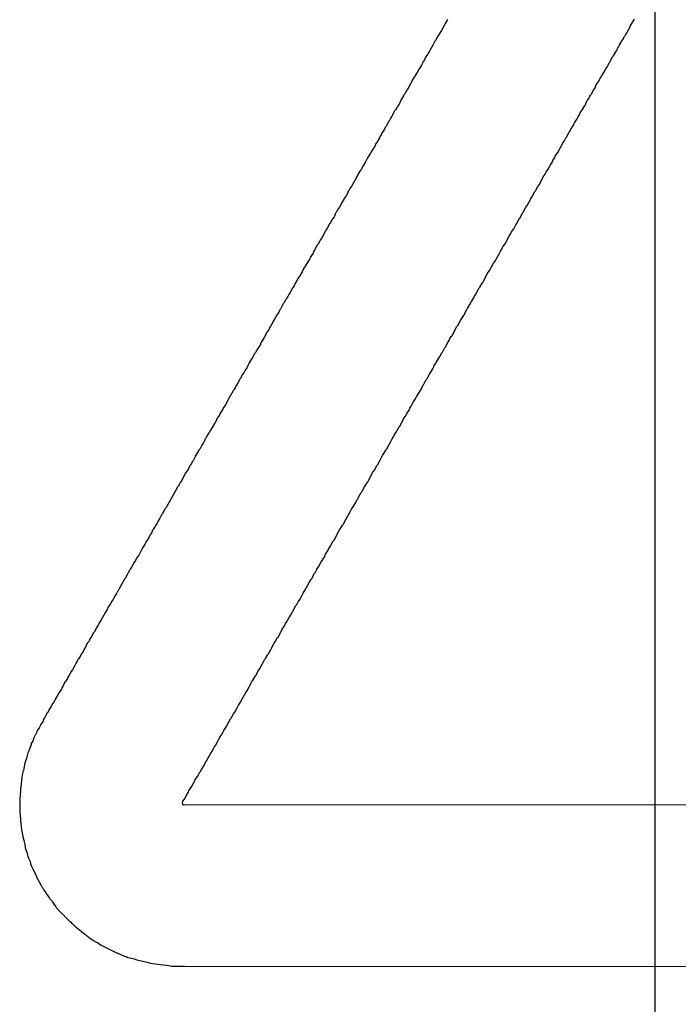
# Model space of a CAD drawing. Header units: inches. Extents: x 0 to 11.2, y -0.2 to 5.5.
# Tile 22 of 57: x 2.395 to 2.4852, y 1.0205 to 1.1553. Entities that reach past the tile are written whole.
import ezdxf

# ---------------------------------------------------------------- set-up
doc = ezdxf.new("R2010")
doc.units = ezdxf.units.IN
doc.header["$MEASUREMENT"] = 0
doc.layers.add('Bottom Layer', color=5, linetype='Continuous')
doc.layers.add('Bottom Overlay', color=54, linetype='Continuous')

msp = doc.modelspace()

# ---------------------------------------------------------------- linework, layer by layer
at = {"layer": 'Bottom Layer'}
msp.add_line((2.482, 0.57513), (2.482, 1.247), dxfattribs=at)
at = {"layer": 'Bottom Overlay'}
for p, q in [((2.45326, 1.15472), (2.45308, 1.15446)), ((2.45352, 1.15521), (2.45326, 1.15472)), ((2.45357, 1.1553), (2.45352, 1.15521)), ((2.47858, 1.15437), (2.47894, 1.15494)), ((2.47894, 1.15494), (2.47916, 1.15534)), ((2.45277, 1.15388), (2.45242, 1.15326)), ((2.45308, 1.15446), (2.45277, 1.15388)), ((2.47796, 1.15322), (2.47832, 1.15388)), ((2.47832, 1.15388), (2.4784, 1.15397)), ((2.4784, 1.15397), (2.47854, 1.15428)), ((2.47854, 1.15428), (2.47858, 1.15437)), ((2.45184, 1.15233), (2.45153, 1.15176)), ((2.45193, 1.15242), (2.45184, 1.15233)), ((2.45224, 1.15299), (2.45193, 1.15242)), ((2.45242, 1.15326), (2.45224, 1.15299)), ((2.47712, 1.1518), (2.47739, 1.15229)), ((2.47739, 1.15229), (2.47756, 1.15255)), ((2.47756, 1.15255), (2.47783, 1.15304)), ((2.47783, 1.15304), (2.47792, 1.15313)), ((2.47792, 1.15313), (2.47796, 1.15322)), ((2.45091, 1.15069), (2.45082, 1.15047)), ((2.45109, 1.15096), (2.45091, 1.15069)), ((2.45136, 1.15145), (2.45109, 1.15096)), ((2.45153, 1.15176), (2.45136, 1.15145)), ((2.47628, 1.15029), (2.47659, 1.15087)), ((2.47659, 1.15087), (2.47677, 1.15114)), ((2.47677, 1.15114), (2.47681, 1.15131)), ((2.47681, 1.15131), (2.47699, 1.15162)), ((2.47699, 1.15162), (2.47708, 1.15171)), ((2.47708, 1.15171), (2.47712, 1.1518)), ((2.45016, 1.14941), (2.44998, 1.14901)), ((2.4502, 1.1495), (2.45016, 1.14941)), ((2.45029, 1.14959), (2.4502, 1.1495)), ((2.4504, 1.14974), (2.45029, 1.14959)), ((2.45051, 1.15003), (2.4504, 1.14974)), ((2.45082, 1.15047), (2.45051, 1.15003)), ((2.47553, 1.14905), (2.4757, 1.14936)), ((2.4757, 1.14936), (2.47579, 1.14945)), ((2.47579, 1.14945), (2.47593, 1.14976)), ((2.47593, 1.14976), (2.47615, 1.15016)), ((2.47615, 1.15016), (2.47628, 1.15029)), ((2.44941, 1.14804), (2.44923, 1.14777)), ((2.44967, 1.14852), (2.44941, 1.14804)), ((2.44985, 1.14879), (2.44967, 1.14852)), ((2.44998, 1.14901), (2.44985, 1.14879)), ((2.47473, 1.14768), (2.47504, 1.14817)), ((2.47504, 1.14817), (2.47513, 1.14839)), ((2.47513, 1.14839), (2.47544, 1.14883)), ((2.47544, 1.14883), (2.47553, 1.14905)), ((2.44883, 1.14711), (2.44852, 1.14653)), ((2.44901, 1.14737), (2.44883, 1.14711)), ((2.44923, 1.14777), (2.44901, 1.14737)), ((2.47393, 1.14635), (2.47424, 1.1468)), ((2.47424, 1.1468), (2.47451, 1.14728)), ((2.47451, 1.14728), (2.47469, 1.14759)), ((2.47469, 1.14759), (2.47473, 1.14768)), ((2.4479, 1.14542), (2.44773, 1.14511)), ((2.44799, 1.14565), (2.4479, 1.14542)), ((2.44808, 1.14573), (2.44799, 1.14565)), ((2.4483, 1.14613), (2.44808, 1.14573)), ((2.44843, 1.14644), (2.4483, 1.14613)), ((2.44852, 1.14653), (2.44843, 1.14644)), ((2.47327, 1.14511), (2.47354, 1.1456)), ((2.47354, 1.1456), (2.47376, 1.14591)), ((2.47376, 1.14591), (2.47387, 1.1462)), ((2.47387, 1.1462), (2.47393, 1.14635)), ((2.44715, 1.14418), (2.44697, 1.14379)), ((2.44719, 1.14427), (2.44715, 1.14418)), ((2.44728, 1.14436), (2.44719, 1.14427)), ((2.44759, 1.14494), (2.44728, 1.14436)), ((2.44764, 1.14503), (2.44759, 1.14494)), ((2.44773, 1.14511), (2.44764, 1.14503)), ((2.47243, 1.14361), (2.47256, 1.14392)), ((2.47256, 1.14392), (2.47274, 1.14423)), ((2.47274, 1.14423), (2.47292, 1.14449)), ((2.47292, 1.14449), (2.47303, 1.14478)), ((2.47303, 1.14478), (2.47314, 1.14494)), ((2.47314, 1.14494), (2.47323, 1.14503)), ((2.47323, 1.14503), (2.47327, 1.14511)), ((2.44631, 1.14272), (2.44595, 1.14206)), ((2.44635, 1.14281), (2.44631, 1.14272)), ((2.44644, 1.1429), (2.44635, 1.14281)), ((2.44666, 1.1433), (2.44644, 1.1429)), ((2.44671, 1.14339), (2.44666, 1.1433)), ((2.44693, 1.1437), (2.44671, 1.14339)), ((2.44697, 1.14379), (2.44693, 1.1437)), ((2.47172, 1.1425), (2.47203, 1.14295)), ((2.47203, 1.14295), (2.47234, 1.14352)), ((2.47234, 1.14352), (2.47243, 1.14361)), ((2.44547, 1.14126), (2.44516, 1.14069)), ((2.44551, 1.14135), (2.44547, 1.14126)), ((2.4456, 1.14144), (2.44551, 1.14135)), ((2.44582, 1.14184), (2.4456, 1.14144)), ((2.44595, 1.14206), (2.44582, 1.14184)), ((2.47092, 1.14113), (2.47123, 1.14157)), ((2.47123, 1.14157), (2.4715, 1.14206)), ((2.4715, 1.14206), (2.47168, 1.14233)), ((2.47168, 1.14233), (2.47172, 1.1425)), ((2.44476, 1.13998), (2.44454, 1.13967)), ((2.44489, 1.1402), (2.44476, 1.13998)), ((2.44507, 1.1406), (2.44489, 1.1402)), ((2.44516, 1.14069), (2.44507, 1.1406)), ((2.46986, 1.13918), (2.47021, 1.13985)), ((2.47021, 1.13985), (2.47039, 1.14011)), ((2.47039, 1.14011), (2.47044, 1.14029)), ((2.47044, 1.14029), (2.47075, 1.14073)), ((2.47075, 1.14073), (2.47088, 1.14104)), ((2.47088, 1.14104), (2.47092, 1.14113)), ((2.44392, 1.13852), (2.4437, 1.13821)), ((2.44423, 1.13909), (2.44392, 1.13852)), ((2.44436, 1.13931), (2.44423, 1.13909)), ((2.44443, 1.13938), (2.44436, 1.13931)), ((2.44454, 1.13967), (2.44443, 1.13938)), ((2.46933, 1.13834), (2.46951, 1.13861)), ((2.46951, 1.13861), (2.46977, 1.13909)), ((2.46977, 1.13909), (2.46986, 1.13918)), ((2.44321, 1.13732), (2.44303, 1.13701)), ((2.44343, 1.13768), (2.44321, 1.13732)), ((2.44359, 1.13792), (2.44343, 1.13768)), ((2.4437, 1.13821), (2.44359, 1.13792)), ((2.46867, 1.1371), (2.46898, 1.13768)), ((2.46898, 1.13768), (2.46933, 1.13834)), ((2.44235, 1.1358), (2.44201, 1.13524)), ((2.44246, 1.13608), (2.44235, 1.1358)), ((2.44263, 1.13635), (2.44246, 1.13608)), ((2.44286, 1.13675), (2.44263, 1.13635)), ((2.44303, 1.13701), (2.44286, 1.13675)), ((2.46787, 1.13573), (2.46791, 1.13591)), ((2.46791, 1.13591), (2.46831, 1.13648)), ((2.46831, 1.13648), (2.46836, 1.13666)), ((2.46836, 1.13666), (2.46867, 1.1371)), ((2.44157, 1.13453), (2.44126, 1.13396)), ((2.44179, 1.13484), (2.44157, 1.13453)), ((2.44201, 1.13524), (2.44179, 1.13484)), ((2.46689, 1.13409), (2.46712, 1.13449)), ((2.46712, 1.13449), (2.46734, 1.1348)), ((2.46734, 1.1348), (2.46765, 1.13537)), ((2.46765, 1.13537), (2.46787, 1.13573)), ((2.44077, 1.13312), (2.44046, 1.13254)), ((2.44082, 1.13321), (2.44077, 1.13312)), ((2.44091, 1.13329), (2.44082, 1.13321)), ((2.44126, 1.13396), (2.44091, 1.13329)), ((2.46623, 1.13294), (2.46641, 1.13325)), ((2.46641, 1.13325), (2.46676, 1.13391)), ((2.46676, 1.13391), (2.46685, 1.134)), ((2.46685, 1.134), (2.46689, 1.13409)), ((2.43998, 1.13179), (2.43985, 1.13148)), ((2.44007, 1.13188), (2.43998, 1.13179)), ((2.44029, 1.13228), (2.44007, 1.13188)), ((2.44046, 1.13254), (2.44029, 1.13228)), ((2.46552, 1.13174), (2.46561, 1.13183)), ((2.46561, 1.13183), (2.46592, 1.13241)), ((2.46592, 1.13241), (2.46614, 1.13272)), ((2.46614, 1.13272), (2.46623, 1.13294)), ((2.43934, 1.13057), (2.43916, 1.13031)), ((2.43945, 1.13086), (2.43934, 1.13057)), ((2.43967, 1.13117), (2.43945, 1.13086)), ((2.43985, 1.13148), (2.43967, 1.13117)), ((2.46468, 1.13024), (2.46486, 1.13051)), ((2.46486, 1.13051), (2.4649, 1.13068)), ((2.4649, 1.13068), (2.46519, 1.1311)), ((2.46519, 1.1311), (2.4653, 1.13135)), ((2.4653, 1.13135), (2.46552, 1.13174)), ((2.43861, 1.12935), (2.43838, 1.12896)), ((2.43878, 1.12962), (2.43861, 1.12935)), ((2.43896, 1.12993), (2.43878, 1.12962)), ((2.43909, 1.13024), (2.43896, 1.12993)), ((2.43916, 1.13031), (2.43909, 1.13024)), ((2.46393, 1.12891), (2.46428, 1.12958)), ((2.46428, 1.12958), (2.46446, 1.12984)), ((2.46446, 1.12984), (2.46468, 1.13024)), ((2.43772, 1.12785), (2.43761, 1.12756)), ((2.43803, 1.12829), (2.43772, 1.12785)), ((2.43807, 1.12838), (2.43803, 1.12829)), ((2.43825, 1.12878), (2.43807, 1.12838)), ((2.4383, 1.12887), (2.43825, 1.12878)), ((2.43838, 1.12896), (2.4383, 1.12887)), ((2.463, 1.12732), (2.46335, 1.12798)), ((2.46335, 1.12798), (2.46344, 1.12807)), ((2.46344, 1.12807), (2.4638, 1.12873)), ((2.4638, 1.12873), (2.46388, 1.12882)), ((2.46388, 1.12882), (2.46393, 1.12891)), ((2.43706, 1.12665), (2.43683, 1.1263)), ((2.43737, 1.12723), (2.43706, 1.12665)), ((2.43741, 1.12732), (2.43737, 1.12723)), ((2.4375, 1.12741), (2.43741, 1.12732)), ((2.43761, 1.12756), (2.4375, 1.12741)), ((2.46233, 1.12621), (2.46262, 1.12663)), ((2.46262, 1.12663), (2.46289, 1.12716)), ((2.46289, 1.12716), (2.463, 1.12732)), ((2.43613, 1.1251), (2.43604, 1.12488)), ((2.43635, 1.12541), (2.43613, 1.1251)), ((2.43661, 1.1259), (2.43635, 1.12541)), ((2.43683, 1.1263), (2.43661, 1.1259)), ((2.46143, 1.12459), (2.46176, 1.12519)), ((2.46176, 1.12519), (2.46202, 1.12568)), ((2.46202, 1.12568), (2.46225, 1.12599)), ((2.46225, 1.12599), (2.46233, 1.12621)), ((2.43537, 1.12373), (2.4352, 1.12347)), ((2.43573, 1.1244), (2.43537, 1.12373)), ((2.43582, 1.12448), (2.43573, 1.1244)), ((2.43604, 1.12488), (2.43582, 1.12448)), ((2.46083, 1.1236), (2.46101, 1.12386)), ((2.46101, 1.12386), (2.46109, 1.12409)), ((2.46109, 1.12409), (2.46114, 1.12417)), ((2.46114, 1.12417), (2.46143, 1.12459)), ((2.43471, 1.12254), (2.43442, 1.12212)), ((2.43475, 1.12271), (2.43471, 1.12254)), ((2.43493, 1.12298), (2.43475, 1.12271)), ((2.43515, 1.12329), (2.43493, 1.12298)), ((2.4352, 1.12347), (2.43515, 1.12329)), ((2.45994, 1.12205), (2.46012, 1.12231)), ((2.46012, 1.12231), (2.46043, 1.12289)), ((2.46043, 1.12289), (2.46052, 1.12298)), ((2.46052, 1.12298), (2.46061, 1.1232)), ((2.46061, 1.1232), (2.46083, 1.1236)), ((2.43391, 1.12125), (2.43365, 1.12077)), ((2.43409, 1.12152), (2.43391, 1.12125)), ((2.43442, 1.12212), (2.43409, 1.12152)), ((2.45932, 1.12094), (2.45959, 1.12143)), ((2.45959, 1.12143), (2.45977, 1.1217)), ((2.45977, 1.1217), (2.45981, 1.12187)), ((2.45981, 1.12187), (2.4599, 1.12196)), ((2.4599, 1.12196), (2.45994, 1.12205)), ((2.43312, 1.11988), (2.43285, 1.11939)), ((2.43334, 1.12019), (2.43312, 1.11988)), ((2.43365, 1.12077), (2.43334, 1.12019)), ((2.45839, 1.1193), (2.45879, 1.12006)), ((2.45879, 1.12006), (2.45901, 1.12046)), ((2.45901, 1.12046), (2.45932, 1.12094)), ((2.43232, 1.11851), (2.43201, 1.11793)), ((2.43241, 1.1186), (2.43232, 1.11851)), ((2.43256, 1.11884), (2.43241, 1.1186)), ((2.43267, 1.11913), (2.43256, 1.11884)), ((2.43285, 1.11939), (2.43267, 1.11913)), ((2.45755, 1.11789), (2.45791, 1.11855)), ((2.45791, 1.11855), (2.458, 1.11864)), ((2.458, 1.11864), (2.45831, 1.11922)), ((2.45831, 1.11922), (2.45839, 1.1193)), ((2.43143, 1.11696), (2.43117, 1.11647)), ((2.43148, 1.11705), (2.43143, 1.11696)), ((2.43157, 1.11714), (2.43148, 1.11705)), ((2.43172, 1.11738), (2.43157, 1.11714)), ((2.43183, 1.11767), (2.43172, 1.11738)), ((2.43201, 1.11793), (2.43183, 1.11767)), ((2.45684, 1.11669), (2.45715, 1.11718)), ((2.45715, 1.11718), (2.45724, 1.1174)), ((2.45724, 1.1174), (2.45742, 1.11771)), ((2.45742, 1.11771), (2.45751, 1.1178)), ((2.45751, 1.1178), (2.45755, 1.11789)), ((2.43068, 1.11563), (2.43059, 1.11554)), ((2.43108, 1.11638), (2.43068, 1.11563)), ((2.43117, 1.11647), (2.43108, 1.11638)), ((2.45618, 1.11554), (2.45627, 1.11563)), ((2.45627, 1.11563), (2.45631, 1.11572)), ((2.45631, 1.11572), (2.45662, 1.11629)), ((2.45662, 1.11629), (2.4568, 1.1166)), ((2.4568, 1.1166), (2.45684, 1.11669)), ((2.42988, 1.11426), (2.42971, 1.11399)), ((2.43006, 1.11457), (2.42988, 1.11426)), ((2.43026, 1.1149), (2.43006, 1.11457)), ((2.43048, 1.11525), (2.43026, 1.1149)), ((2.43059, 1.11554), (2.43048, 1.11525)), ((2.45534, 1.11408), (2.45552, 1.11435)), ((2.45552, 1.11435), (2.45578, 1.11483)), ((2.45578, 1.11483), (2.45587, 1.11492)), ((2.45587, 1.11492), (2.45596, 1.11514)), ((2.45596, 1.11514), (2.45618, 1.11554)), ((2.42915, 1.11291), (2.42887, 1.11253)), ((2.42926, 1.1132), (2.42915, 1.11291)), ((2.42944, 1.11346), (2.42926, 1.1132)), ((2.42962, 1.11377), (2.42944, 1.11346)), ((2.42971, 1.11399), (2.42962, 1.11377)), ((2.45414, 1.11196), (2.45485, 1.11328)), ((2.45485, 1.11328), (2.45499, 1.11342)), ((2.45499, 1.11342), (2.45534, 1.11408)), ((2.42851, 1.11187), (2.4282, 1.11129)), ((2.42887, 1.11253), (2.42851, 1.11187)), ((2.45379, 1.11134), (2.4539, 1.11162)), ((2.4539, 1.11162), (2.45408, 1.11189)), ((2.45408, 1.11189), (2.45414, 1.11196)), ((2.42794, 1.1108), (2.42749, 1.1101)), ((2.42798, 1.11098), (2.42794, 1.1108)), ((2.4282, 1.11129), (2.42798, 1.11098)), ((2.4529, 1.10983), (2.45317, 1.11032)), ((2.45317, 1.11032), (2.45326, 1.11041)), ((2.45326, 1.11041), (2.4533, 1.11049)), ((2.4533, 1.11049), (2.45361, 1.11107)), ((2.45361, 1.11107), (2.45379, 1.11134)), ((2.42687, 1.10903), (2.4267, 1.10877)), ((2.42718, 1.10961), (2.42687, 1.10903)), ((2.42727, 1.1097), (2.42718, 1.10961)), ((2.42749, 1.1101), (2.42727, 1.1097)), ((2.45202, 1.10833), (2.45233, 1.1089)), ((2.45233, 1.1089), (2.45251, 1.10917)), ((2.45251, 1.10917), (2.45277, 1.10965)), ((2.45277, 1.10965), (2.45286, 1.10974)), ((2.45286, 1.10974), (2.4529, 1.10983)), ((2.42608, 1.10762), (2.42586, 1.10731)), ((2.42643, 1.10828), (2.42608, 1.10762)), ((2.4267, 1.10877), (2.42643, 1.10828)), ((2.45153, 1.10748), (2.45171, 1.10775)), ((2.45171, 1.10775), (2.45175, 1.10793)), ((2.45175, 1.10793), (2.45198, 1.10824)), ((2.45198, 1.10824), (2.45202, 1.10833)), ((2.4255, 1.10669), (2.42519, 1.10611)), ((2.42572, 1.107), (2.4255, 1.10669)), ((2.42577, 1.10709), (2.42572, 1.107)), ((2.42586, 1.10731), (2.42577, 1.10709)), ((2.45074, 1.10607), (2.45078, 1.10616)), ((2.45078, 1.10616), (2.45109, 1.10673)), ((2.45109, 1.10673), (2.45127, 1.107)), ((2.45127, 1.107), (2.45153, 1.10748)), ((2.42448, 1.10487), (2.42435, 1.10465)), ((2.42457, 1.10509), (2.42448, 1.10487)), ((2.42479, 1.1054), (2.42457, 1.10509)), ((2.42497, 1.10571), (2.42479, 1.1054)), ((2.4251, 1.10602), (2.42497, 1.10571)), ((2.42519, 1.10611), (2.4251, 1.10602)), ((2.44998, 1.10474), (2.45007, 1.10496)), ((2.45007, 1.10496), (2.45025, 1.10527)), ((2.45025, 1.10527), (2.45034, 1.10536)), ((2.45034, 1.10536), (2.45038, 1.10545)), ((2.45038, 1.10545), (2.45047, 1.10567)), ((2.45047, 1.10567), (2.45065, 1.10598)), ((2.45065, 1.10598), (2.45074, 1.10607)), ((2.42377, 1.10372), (2.42364, 1.10341)), ((2.42386, 1.10381), (2.42377, 1.10372)), ((2.42422, 1.10447), (2.42386, 1.10381)), ((2.42426, 1.10456), (2.42422, 1.10447)), ((2.42435, 1.10465), (2.42426, 1.10456)), ((2.44914, 1.10332), (2.44936, 1.10372)), ((2.44936, 1.10372), (2.44954, 1.10399)), ((2.44954, 1.10399), (2.44981, 1.10447)), ((2.44981, 1.10447), (2.44998, 1.10474)), ((2.42291, 1.10219), (2.4228, 1.10195)), ((2.4232, 1.10261), (2.42291, 1.10219)), ((2.42324, 1.1027), (2.4232, 1.10261)), ((2.42338, 1.10301), (2.42324, 1.1027)), ((2.4236, 1.10332), (2.42338, 1.10301)), ((2.42364, 1.10341), (2.4236, 1.10332)), ((2.4483, 1.10182), (2.44841, 1.10211)), ((2.44841, 1.10211), (2.44857, 1.10235)), ((2.44857, 1.10235), (2.44874, 1.10266)), ((2.44874, 1.10266), (2.44896, 1.10306)), ((2.44896, 1.10306), (2.44914, 1.10332)), ((2.42209, 1.1008), (2.42196, 1.10049)), ((2.42218, 1.10089), (2.42209, 1.1008)), ((2.42234, 1.10113), (2.42218, 1.10089)), ((2.42245, 1.10142), (2.42234, 1.10113)), ((2.42267, 1.10173), (2.42245, 1.10142)), ((2.4228, 1.10195), (2.42267, 1.10173)), ((2.4475, 1.10053), (2.44768, 1.10084)), ((2.44768, 1.10084), (2.44781, 1.10098)), ((2.44781, 1.10098), (2.4479, 1.1012)), ((2.4479, 1.1012), (2.44808, 1.10151)), ((2.44808, 1.10151), (2.4483, 1.10182)), ((2.42134, 1.09943), (2.42112, 1.09907)), ((2.42165, 1.1), (2.42134, 1.09943)), ((2.42174, 1.10009), (2.42165, 1.1)), ((2.42196, 1.10049), (2.42174, 1.10009)), ((2.44655, 1.09883), (2.44688, 1.09943)), ((2.44688, 1.09943), (2.44702, 1.09965)), ((2.44702, 1.09965), (2.44724, 1.10005)), ((2.44724, 1.10005), (2.44733, 1.10014)), ((2.44733, 1.10014), (2.4475, 1.10053)), ((2.42076, 1.0985), (2.4205, 1.09801)), ((2.42094, 1.09876), (2.42076, 1.0985)), ((2.42112, 1.09907), (2.42094, 1.09876)), ((2.446, 1.09792), (2.44622, 1.09828)), ((2.44622, 1.09828), (2.44626, 1.09841)), ((2.44626, 1.09841), (2.44655, 1.09883)), ((2.41981, 1.09675), (2.41964, 1.09648)), ((2.41992, 1.09704), (2.41981, 1.09675)), ((2.4201, 1.0973), (2.41992, 1.09704)), ((2.42028, 1.09761), (2.4201, 1.0973)), ((2.42041, 1.09792), (2.42028, 1.09761)), ((2.4205, 1.09801), (2.42041, 1.09792)), ((2.44525, 1.09655), (2.44556, 1.09712)), ((2.44556, 1.09712), (2.44564, 1.09721)), ((2.44564, 1.09721), (2.44578, 1.09752)), ((2.44578, 1.09752), (2.446, 1.09792)), ((2.41904, 1.09553), (2.41899, 1.09535)), ((2.41921, 1.0958), (2.41904, 1.09553)), ((2.41952, 1.09637), (2.41921, 1.0958)), ((2.41964, 1.09648), (2.41952, 1.09637)), ((2.44432, 1.09496), (2.44467, 1.09562)), ((2.44467, 1.09562), (2.44485, 1.09589)), ((2.44485, 1.09589), (2.44511, 1.09637)), ((2.44511, 1.09637), (2.4452, 1.09646)), ((2.4452, 1.09646), (2.44525, 1.09655)), ((2.41829, 1.0942), (2.41811, 1.0938)), ((2.41837, 1.09429), (2.41829, 1.0942)), ((2.41864, 1.09478), (2.41837, 1.09429)), ((2.41868, 1.09487), (2.41864, 1.09478)), ((2.41877, 1.09496), (2.41868, 1.09487)), ((2.41899, 1.09535), (2.41877, 1.09496)), ((2.44356, 1.09363), (2.44392, 1.09429)), ((2.44392, 1.09429), (2.44401, 1.09438)), ((2.44401, 1.09438), (2.44432, 1.09496)), ((2.41744, 1.0927), (2.41709, 1.09203)), ((2.41775, 1.09327), (2.41744, 1.0927)), ((2.41806, 1.09372), (2.41775, 1.09327)), ((2.41811, 1.0938), (2.41806, 1.09372)), ((2.44268, 1.09208), (2.44303, 1.09274)), ((2.44303, 1.09274), (2.44334, 1.09332)), ((2.44334, 1.09332), (2.44356, 1.09363)), ((2.41669, 1.09137), (2.4166, 1.09128)), ((2.41696, 1.09186), (2.41669, 1.09137)), ((2.417, 1.09195), (2.41696, 1.09186)), ((2.41709, 1.09203), (2.417, 1.09195)), ((2.44219, 1.09133), (2.44237, 1.09159)), ((2.44237, 1.09159), (2.44259, 1.09199)), ((2.44259, 1.09199), (2.44268, 1.09208)), ((2.4166, 1.09128), (2.41589, 1.08995)), ((2.44135, 1.08982), (2.44175, 1.09057)), ((2.44175, 1.09057), (2.44184, 1.09066)), ((2.44184, 1.09066), (2.44188, 1.09075)), ((2.44188, 1.09075), (2.44219, 1.09133)), ((2.41567, 1.08964), (2.41505, 1.08849)), ((2.41589, 1.08995), (2.41567, 1.08964)), ((2.44064, 1.08858), (2.44091, 1.08907)), ((2.44091, 1.08907), (2.44122, 1.08964)), ((2.44122, 1.08964), (2.44131, 1.08973)), ((2.44131, 1.08973), (2.44135, 1.08982)), ((2.41443, 1.08752), (2.41412, 1.08694)), ((2.41452, 1.08761), (2.41443, 1.08752)), ((2.41488, 1.08827), (2.41452, 1.08761)), ((2.41492, 1.08836), (2.41488, 1.08827)), ((2.41505, 1.08849), (2.41492, 1.08836)), ((2.43985, 1.08721), (2.44002, 1.08752)), ((2.44002, 1.08752), (2.4402, 1.08778)), ((2.4402, 1.08778), (2.44024, 1.08796)), ((2.44024, 1.08796), (2.44042, 1.08827)), ((2.44042, 1.08827), (2.44064, 1.08858)), ((2.41355, 1.08597), (2.41328, 1.08548)), ((2.41359, 1.08606), (2.41355, 1.08597)), ((2.41381, 1.08637), (2.41359, 1.08606)), ((2.41386, 1.08646), (2.41381, 1.08637)), ((2.41395, 1.08668), (2.41386, 1.08646)), ((2.41412, 1.08694), (2.41395, 1.08668)), ((2.43892, 1.08561), (2.43918, 1.0861)), ((2.43918, 1.0861), (2.43927, 1.08619)), ((2.43927, 1.08619), (2.43931, 1.08628)), ((2.43931, 1.08628), (2.43962, 1.08685)), ((2.43962, 1.08685), (2.43985, 1.08721)), ((2.41288, 1.08477), (2.41271, 1.08451)), ((2.41302, 1.08499), (2.41288, 1.08477)), ((2.41319, 1.08539), (2.41302, 1.08499)), ((2.41328, 1.08548), (2.41319, 1.08539)), ((2.43803, 1.08402), (2.43874, 1.08535)), ((2.43874, 1.08535), (2.43892, 1.08561)), ((2.41213, 1.08345), (2.41193, 1.0832)), ((2.41218, 1.08353), (2.41213, 1.08345)), ((2.41231, 1.08384), (2.41218, 1.08353)), ((2.4124, 1.08393), (2.41231, 1.08384)), ((2.41271, 1.08451), (2.4124, 1.08393)), ((2.43745, 1.08309), (2.43759, 1.08331)), ((2.43759, 1.08331), (2.43768, 1.08353)), ((2.43768, 1.08353), (2.43785, 1.08384)), ((2.43785, 1.08384), (2.43803, 1.08402)), ((2.41129, 1.08198), (2.411, 1.08156)), ((2.41173, 1.08278), (2.41129, 1.08198)), ((2.41182, 1.083), (2.41173, 1.08278)), ((2.41193, 1.0832), (2.41182, 1.083)), ((2.4367, 1.08172), (2.43683, 1.08203)), ((2.43683, 1.08203), (2.43688, 1.08212)), ((2.43688, 1.08212), (2.43719, 1.08256)), ((2.43719, 1.08256), (2.43728, 1.08278)), ((2.43728, 1.08278), (2.43745, 1.08309)), ((2.41058, 1.08083), (2.41032, 1.08035)), ((2.41063, 1.08092), (2.41058, 1.08083)), ((2.41085, 1.08123), (2.41063, 1.08092)), ((2.411, 1.08156), (2.41085, 1.08123)), ((2.4359, 1.08039), (2.43621, 1.08097)), ((2.43621, 1.08097), (2.43639, 1.08123)), ((2.43639, 1.08123), (2.43661, 1.08163)), ((2.43661, 1.08163), (2.4367, 1.08172)), ((2.40974, 1.07937), (2.40943, 1.0788)), ((2.40979, 1.07946), (2.40974, 1.07937)), ((2.40987, 1.07955), (2.40979, 1.07946)), ((2.41005, 1.07986), (2.40987, 1.07955)), ((2.41014, 1.08008), (2.41005, 1.07986)), ((2.41032, 1.08035), (2.41014, 1.08008)), ((2.43515, 1.07915), (2.43533, 1.07946)), ((2.43533, 1.07946), (2.43551, 1.07964)), ((2.43551, 1.07964), (2.43562, 1.07993)), ((2.43562, 1.07993), (2.43568, 1.08008)), ((2.43568, 1.08008), (2.4359, 1.08039)), ((2.40894, 1.07796), (2.40863, 1.07738)), ((2.40934, 1.07871), (2.40894, 1.07796)), ((2.40943, 1.0788), (2.40934, 1.07871)), ((2.43427, 1.07756), (2.43462, 1.07822)), ((2.43462, 1.07822), (2.43484, 1.07862)), ((2.43484, 1.07862), (2.43498, 1.07875)), ((2.43498, 1.07875), (2.43502, 1.07884)), ((2.43502, 1.07884), (2.43515, 1.07915)), ((2.40824, 1.07672), (2.40806, 1.07645)), ((2.40841, 1.07703), (2.40824, 1.07672)), ((2.40846, 1.07711), (2.40841, 1.07703)), ((2.40863, 1.07738), (2.40846, 1.07711)), ((2.43365, 1.07649), (2.43382, 1.07676)), ((2.43382, 1.07676), (2.43409, 1.07725)), ((2.43409, 1.07725), (2.43427, 1.07756)), ((2.40748, 1.07539), (2.40708, 1.07481)), ((2.40753, 1.07556), (2.40748, 1.07539)), ((2.40775, 1.07587), (2.40753, 1.07556)), ((2.40806, 1.07645), (2.40775, 1.07587)), ((2.43281, 1.07508), (2.43294, 1.07521)), ((2.43294, 1.07521), (2.43307, 1.07552)), ((2.43307, 1.07552), (2.43312, 1.07561)), ((2.43312, 1.07561), (2.43334, 1.07592)), ((2.43334, 1.07592), (2.43365, 1.07649)), ((2.40673, 1.07419), (2.40611, 1.07304)), ((2.40704, 1.07464), (2.40673, 1.07419)), ((2.40708, 1.07481), (2.40704, 1.07464)), ((2.4321, 1.07379), (2.43236, 1.07428)), ((2.43236, 1.07428), (2.43245, 1.07437)), ((2.43245, 1.07437), (2.43254, 1.07459)), ((2.43254, 1.07459), (2.43281, 1.07508)), ((2.4058, 1.07251), (2.40576, 1.07242)), ((2.40589, 1.07273), (2.4058, 1.07251)), ((2.40611, 1.07304), (2.40589, 1.07273)), ((2.43121, 1.07224), (2.43134, 1.07255)), ((2.43134, 1.07255), (2.43139, 1.07264)), ((2.43139, 1.07264), (2.43161, 1.07295)), ((2.43161, 1.07295), (2.43165, 1.07304)), ((2.43165, 1.07304), (2.43192, 1.07353)), ((2.43192, 1.07353), (2.4321, 1.07379)), ((2.40509, 1.07136), (2.40478, 1.07078)), ((2.40518, 1.07145), (2.40509, 1.07136)), ((2.40554, 1.07211), (2.40518, 1.07145)), ((2.40576, 1.07242), (2.40554, 1.07211)), ((2.43037, 1.07078), (2.43073, 1.07145)), ((2.43073, 1.07145), (2.43099, 1.07193)), ((2.43099, 1.07193), (2.43121, 1.07224)), ((2.40425, 1.06994), (2.40412, 1.06963)), ((2.40438, 1.07008), (2.40425, 1.06994)), ((2.40449, 1.07023), (2.40438, 1.07008)), ((2.40461, 1.07052), (2.40449, 1.07023)), ((2.40478, 1.07078), (2.40461, 1.07052)), ((2.42962, 1.06954), (2.42984, 1.06994)), ((2.42984, 1.06994), (2.43002, 1.07021)), ((2.43002, 1.07021), (2.43028, 1.0707)), ((2.43028, 1.0707), (2.43037, 1.07078)), ((2.40368, 1.06879), (2.40337, 1.06835)), ((2.40372, 1.06897), (2.40368, 1.06879)), ((2.4039, 1.06923), (2.40372, 1.06897)), ((2.40412, 1.06963), (2.4039, 1.06923)), ((2.42895, 1.06839), (2.42904, 1.06848)), ((2.42904, 1.06848), (2.4294, 1.06915)), ((2.4294, 1.06915), (2.42949, 1.06923)), ((2.42949, 1.06923), (2.42962, 1.06954)), ((2.40297, 1.06764), (2.40266, 1.06706)), ((2.40301, 1.06773), (2.40297, 1.06764)), ((2.4031, 1.06782), (2.40301, 1.06773)), ((2.40328, 1.06813), (2.4031, 1.06782)), ((2.40337, 1.06835), (2.40328, 1.06813)), ((2.42789, 1.06649), (2.42851, 1.06764)), ((2.42851, 1.06764), (2.4286, 1.06773)), ((2.4286, 1.06773), (2.42864, 1.06782)), ((2.42864, 1.06782), (2.42895, 1.06839)), ((2.40204, 1.06605), (2.40177, 1.06556)), ((2.40221, 1.06631), (2.40204, 1.06605)), ((2.40248, 1.0668), (2.40221, 1.06631)), ((2.40266, 1.06706), (2.40248, 1.0668)), ((2.42736, 1.06556), (2.42754, 1.06596)), ((2.42754, 1.06596), (2.42758, 1.06605)), ((2.42758, 1.06605), (2.42789, 1.06649)), ((2.40111, 1.06441), (2.40093, 1.0641)), ((2.4012, 1.06463), (2.40111, 1.06441)), ((2.40126, 1.0647), (2.4012, 1.06463)), ((2.40155, 1.06512), (2.40126, 1.0647)), ((2.40159, 1.06529), (2.40155, 1.06512)), ((2.40177, 1.06556), (2.40159, 1.06529)), ((2.42652, 1.0641), (2.4267, 1.0645)), ((2.4267, 1.0645), (2.42674, 1.06459)), ((2.42674, 1.06459), (2.42696, 1.0649)), ((2.42696, 1.0649), (2.42727, 1.06547)), ((2.42727, 1.06547), (2.42736, 1.06556)), ((2.4004, 1.06321), (2.40005, 1.06255)), ((2.40071, 1.06366), (2.4004, 1.06321)), ((2.40075, 1.06383), (2.40071, 1.06366)), ((2.40093, 1.0641), (2.40075, 1.06383)), ((2.42559, 1.06255), (2.42594, 1.06321)), ((2.42594, 1.06321), (2.42617, 1.06352)), ((2.42617, 1.06352), (2.42643, 1.06401)), ((2.42643, 1.06401), (2.42652, 1.0641)), ((2.39956, 1.06175), (2.39951, 1.06166)), ((2.39965, 1.06184), (2.39956, 1.06175)), ((2.39991, 1.06233), (2.39965, 1.06184)), ((2.40005, 1.06255), (2.39991, 1.06233)), ((2.42493, 1.06144), (2.42521, 1.06186)), ((2.42521, 1.06186), (2.42559, 1.06255)), ((2.39881, 1.06042), (2.39872, 1.06034)), ((2.39912, 1.061), (2.39881, 1.06042)), ((2.39929, 1.06127), (2.39912, 1.061)), ((2.39951, 1.06166), (2.39929, 1.06127)), ((2.42426, 1.06025), (2.42444, 1.06051)), ((2.42444, 1.06051), (2.4247, 1.061)), ((2.4247, 1.061), (2.42488, 1.06127)), ((2.42488, 1.06127), (2.42493, 1.06144)), ((2.39819, 1.05927), (2.39788, 1.05883)), ((2.39823, 1.05945), (2.39819, 1.05927)), ((2.39841, 1.05972), (2.39823, 1.05945)), ((2.39858, 1.06003), (2.39841, 1.05972)), ((2.39872, 1.06034), (2.39858, 1.06003)), ((2.42324, 1.05848), (2.4236, 1.0591)), ((2.4236, 1.0591), (2.42386, 1.05958)), ((2.42386, 1.05958), (2.42395, 1.05967)), ((2.42395, 1.05967), (2.42426, 1.06025)), ((2.39735, 1.05781), (2.39723, 1.05752)), ((2.39743, 1.05803), (2.39735, 1.05781)), ((2.39765, 1.05834), (2.39743, 1.05803)), ((2.3977, 1.05843), (2.39765, 1.05834)), ((2.39788, 1.05883), (2.3977, 1.05843)), ((2.42271, 1.0575), (2.42285, 1.05781)), ((2.42285, 1.05781), (2.42289, 1.0579)), ((2.42289, 1.0579), (2.42324, 1.05848)), ((2.39679, 1.05655), (2.39659, 1.05622)), ((2.39695, 1.05697), (2.39679, 1.05655)), ((2.39723, 1.05752), (2.39695, 1.05697)), ((2.42183, 1.056), (2.42218, 1.05666)), ((2.42218, 1.05666), (2.42227, 1.05675)), ((2.42227, 1.05675), (2.4224, 1.05706)), ((2.4224, 1.05706), (2.42258, 1.05737)), ((2.42258, 1.05737), (2.42271, 1.0575)), ((2.39622, 1.05513), (2.39613, 1.05491)), ((2.39624, 1.05516), (2.39622, 1.05513)), ((2.3963, 1.05536), (2.39624, 1.05516)), ((2.39655, 1.05604), (2.3963, 1.05536)), ((2.39659, 1.05622), (2.39655, 1.05604)), ((2.42116, 1.05489), (2.42138, 1.0552)), ((2.42138, 1.0552), (2.42156, 1.0556)), ((2.42156, 1.0556), (2.42161, 1.05569)), ((2.42161, 1.05569), (2.42183, 1.056)), ((2.39595, 1.05416), (2.39571, 1.05356)), ((2.39599, 1.05434), (2.39595, 1.05416)), ((2.39604, 1.05456), (2.39599, 1.05434)), ((2.39613, 1.05491), (2.39604, 1.05456)), ((2.42032, 1.05343), (2.4205, 1.05374)), ((2.4205, 1.05374), (2.42059, 1.05383)), ((2.42059, 1.05383), (2.42094, 1.05449)), ((2.42094, 1.05449), (2.42116, 1.05489)), ((2.39544, 1.05232), (2.3954, 1.05215)), ((2.39551, 1.05257), (2.39544, 1.05232)), ((2.39555, 1.05274), (2.39551, 1.05257)), ((2.39562, 1.05308), (2.39555, 1.05274)), ((2.39566, 1.05325), (2.39562, 1.05308)), ((2.39571, 1.05356), (2.39566, 1.05325)), ((2.41935, 1.0517), (2.41966, 1.05228)), ((2.41966, 1.05228), (2.41975, 1.05237)), ((2.41975, 1.05237), (2.41979, 1.05246)), ((2.41979, 1.05246), (2.4201, 1.05303)), ((2.4201, 1.05303), (2.42019, 1.05312)), ((2.42019, 1.05312), (2.42032, 1.05343)), ((2.39524, 1.05119), (2.39518, 1.0506)), ((2.39531, 1.05161), (2.39524, 1.05119)), ((2.3954, 1.05215), (2.39531, 1.05161)), ((2.41877, 1.05077), (2.41899, 1.05108)), ((2.41899, 1.05108), (2.41904, 1.05126)), ((2.41904, 1.05126), (2.41935, 1.0517)), ((2.39509, 1.04971), (2.39502, 1.04858)), ((2.39513, 1.05002), (2.39509, 1.04971)), ((2.39518, 1.0506), (2.39513, 1.05002)), ((2.41811, 1.04953), (2.41815, 1.04971)), ((2.41815, 1.04971), (2.41844, 1.05013)), ((2.41844, 1.05013), (2.41855, 1.05037)), ((2.41855, 1.05037), (2.41877, 1.05077)), ((2.39502, 1.04858), (2.395, 1.0471)), ((2.41727, 1.04807), (2.41733, 1.04832)), ((2.41733, 1.04832), (2.41755, 1.04858)), ((2.41755, 1.04858), (2.41762, 1.04865)), ((2.41762, 1.04865), (2.41771, 1.04887)), ((2.41771, 1.04887), (2.41793, 1.04927)), ((2.41793, 1.04927), (2.41811, 1.04953)), ((2.395, 1.0471), (2.39504, 1.04697)), ((2.39504, 1.04697), (2.39509, 1.04581)), ((2.41731, 1.0479), (2.41727, 1.04807)), ((2.41742, 1.04778), (2.41731, 1.0479)), ((2.41775, 1.04781), (2.41742, 1.04778)), ((2.49153, 1.04778), (2.41775, 1.04781)), ((2.39509, 1.04581), (2.39513, 1.04568)), ((2.39513, 1.04568), (2.3952, 1.04482)), ((2.3952, 1.04482), (2.39524, 1.04442)), ((2.39524, 1.04442), (2.39529, 1.0442)), ((2.39529, 1.0442), (2.39537, 1.04371)), ((2.39537, 1.04371), (2.39542, 1.04349)), ((2.39542, 1.04349), (2.39549, 1.04325)), ((2.39549, 1.04325), (2.39555, 1.04296)), ((2.39555, 1.04296), (2.3956, 1.04274)), ((2.3956, 1.04274), (2.39564, 1.04256)), ((2.39564, 1.04256), (2.39573, 1.04212)), ((2.39573, 1.04212), (2.39577, 1.04194)), ((2.39577, 1.04194), (2.39599, 1.04132)), ((2.39599, 1.04132), (2.39604, 1.04114)), ((2.39604, 1.04114), (2.39608, 1.04092)), ((2.39608, 1.04092), (2.39613, 1.04075)), ((2.39613, 1.04075), (2.39622, 1.04052)), ((2.39622, 1.04052), (2.39642, 1.04006)), ((2.39642, 1.04006), (2.3965, 1.03975)), ((2.3965, 1.03975), (2.39659, 1.03953)), ((2.39659, 1.03953), (2.39686, 1.03895)), ((2.39686, 1.03895), (2.39697, 1.03867)), ((2.39697, 1.03867), (2.3971, 1.0384)), ((2.3971, 1.0384), (2.39743, 1.03767)), ((2.39743, 1.03767), (2.39761, 1.03736)), ((2.39761, 1.03736), (2.39788, 1.03687)), ((2.39788, 1.03687), (2.39805, 1.03661)), ((2.39805, 1.03661), (2.3981, 1.03652)), ((2.3981, 1.03652), (2.39827, 1.03621)), ((2.39827, 1.03621), (2.39858, 1.03577)), ((2.39858, 1.03577), (2.39863, 1.03568)), ((2.39863, 1.03568), (2.39907, 1.03506)), ((2.39907, 1.03506), (2.39912, 1.03497)), ((2.39912, 1.03497), (2.39925, 1.03484)), ((2.39925, 1.03484), (2.39929, 1.03475)), ((2.39929, 1.03475), (2.39938, 1.03466)), ((2.39938, 1.03466), (2.39943, 1.03457)), ((2.39943, 1.03457), (2.39974, 1.03417)), ((2.39974, 1.03417), (2.39996, 1.03386)), ((2.39996, 1.03386), (2.4, 1.03377)), ((2.4, 1.03377), (2.40027, 1.03351)), ((2.40027, 1.03351), (2.40031, 1.03342)), ((2.40031, 1.03342), (2.40091, 1.03282)), ((2.40091, 1.03282), (2.401, 1.03278)), ((2.401, 1.03278), (2.40111, 1.03267)), ((2.40111, 1.03267), (2.40115, 1.03258)), ((2.40115, 1.03258), (2.40131, 1.03238)), ((2.40131, 1.03238), (2.4014, 1.03233)), ((2.4014, 1.03233), (2.40188, 1.03185)), ((2.40188, 1.03185), (2.40195, 1.03183)), ((2.40195, 1.03183), (2.40199, 1.03174)), ((2.40199, 1.03174), (2.40215, 1.03158)), ((2.40215, 1.03158), (2.40224, 1.03154)), ((2.40224, 1.03154), (2.40264, 1.03114)), ((2.40264, 1.03114), (2.40272, 1.03109)), ((2.40272, 1.03109), (2.40303, 1.03079)), ((2.40303, 1.03079), (2.40312, 1.03074)), ((2.40312, 1.03074), (2.40352, 1.03043)), ((2.40352, 1.03043), (2.40407, 1.03001)), ((2.40407, 1.03001), (2.40418, 1.0299)), ((2.40418, 1.0299), (2.40427, 1.02986)), ((2.40427, 1.02986), (2.40452, 1.02966)), ((2.40452, 1.02966), (2.40472, 1.02946)), ((2.40472, 1.02946), (2.4052, 1.02919)), ((2.4052, 1.02919), (2.40529, 1.0291)), ((2.40529, 1.0291), (2.4056, 1.02897)), ((2.4056, 1.02897), (2.40569, 1.02893)), ((2.40569, 1.02893), (2.40613, 1.02862)), ((2.40613, 1.02862), (2.40751, 1.02791)), ((2.40751, 1.02791), (2.4079, 1.02773)), ((2.4079, 1.02773), (2.40821, 1.0276)), ((2.40821, 1.0276), (2.4087, 1.02738)), ((2.4087, 1.02738), (2.40892, 1.02729)), ((2.40892, 1.02729), (2.40934, 1.02713)), ((2.40934, 1.02713), (2.40956, 1.02704)), ((2.40956, 1.02704), (2.40981, 1.02693)), ((2.40981, 1.02693), (2.4101, 1.02687)), ((2.4101, 1.02687), (2.41032, 1.02682)), ((2.41032, 1.02682), (2.41067, 1.02673)), ((2.41067, 1.02673), (2.41105, 1.02662)), ((2.41105, 1.02662), (2.41246, 1.02627)), ((2.41246, 1.02627), (2.41271, 1.0262)), ((2.41271, 1.0262), (2.41297, 1.02616)), ((2.41297, 1.02616), (2.41355, 1.02607)), ((2.41355, 1.02607), (2.41426, 1.02598)), ((2.41426, 1.02598), (2.41465, 1.02594)), ((2.41465, 1.02594), (2.4151, 1.02589)), ((2.4151, 1.02589), (2.41536, 1.02585)), ((2.41536, 1.02585), (2.41581, 1.02576)), ((2.41581, 1.02576), (2.41758, 1.02572)), ((2.41758, 1.02572), (2.64391, 1.02569))]:
    msp.add_line(p, q, dxfattribs=at)

doc.saveas('drawing.dxf')
